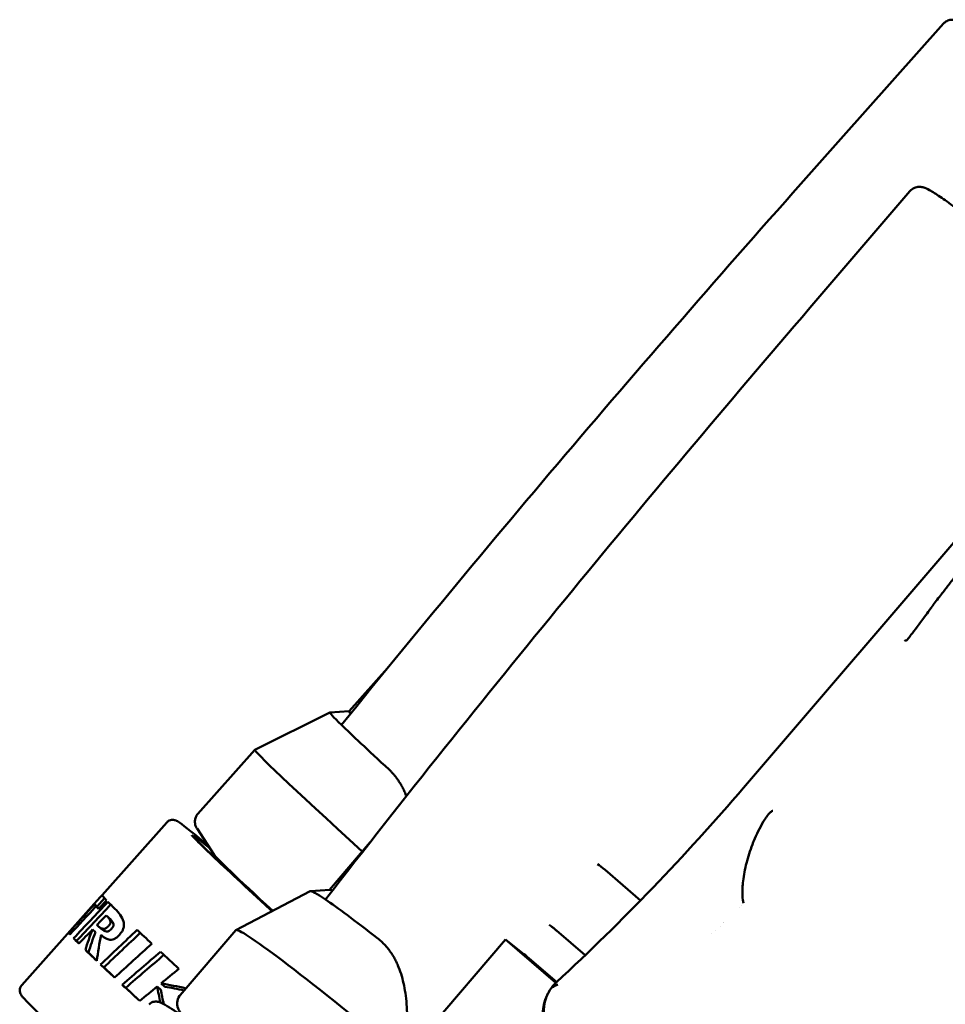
# Model space of a CAD drawing. Header units: millimetres. Extents: x 0 to 4878, y -120 to 1682.
# Tile 42 of 256: x 668 to 692, y 338 to 363. Entities that reach past the tile are written whole.
import ezdxf

# ---------------------------------------------------------------- set-up
doc = ezdxf.new("R2010")
doc.units = ezdxf.units.MM
doc.header["$LTSCALE"] = 2
doc.layers.add('Sichtbar (ISO)', color=7, linetype='Continuous', lineweight=50)

msp = doc.modelspace()

# ---------------------------------------------------------------- linework, layer by layer
at = {"layer": 'Sichtbar (ISO)'}
for p, q in [((689.1885, 359.9823), (691.8269, 362.9422)), ((688.3927, 355.6403), (690.9646, 358.6409)), ((686.6911, 343.3163), (694.2366, 352.1193)), ((676.5523, 345.2802), (677.5408, 346.3892)), ((676.0587, 345.2523), (674.1309, 344.2918)), ((676.5529, 345.2809), (676.0601, 345.2526)), ((672.6652, 342.6478), (674.1302, 344.2913)), ((671.8648, 342.4261), (670.2034, 340.5623)), ((673.0853, 341.5969), (672.6438, 342.269)), ((672.5577, 342.0763), (672.5426, 342.0594)), ((676.0456, 340.6976), (677.0964, 341.9235)), ((684.0446, 340.4252), (683.1311, 341.2077)), ((675.5523, 340.6584), (673.6442, 339.6615)), ((676.0537, 340.6982), (675.5607, 340.6605)), ((686.6606, 340.6661), (686.6605, 340.6661)), ((670.2646, 340.4806), (670.0765, 340.2696)), ((686.6636, 340.5266), (686.6635, 340.5266)), ((670.0018, 340.3361), (668.1388, 338.2461)), ((670.0774, 340.2706), (670.0031, 340.3368)), ((670.0813, 340.2555), (670.0066, 340.3221)), ((670.1172, 340.2094), (670.0473, 340.2718)), ((686.5791, 340.2394), (686.579, 340.2395)), ((686.6256, 340.2866), (686.6254, 340.2866)), ((670.3094, 340.0393), (670.3867, 339.9703)), ((670.0326, 339.6045), (669.9554, 339.6733)), ((670.18, 339.6966), (670.1025, 339.7657)), ((672.2079, 337.9873), (673.6401, 339.6583)), ((681.8848, 339.6473), (682.621, 339.0166)), ((685.961, 339.6498), (685.9611, 339.6498)), ((686.1752, 339.8465), (686.1753, 339.8464)), ((686.1827, 339.8535), (686.1827, 339.8535)), ((669.3846, 339.5577), (669.3461, 339.592)), ((669.5463, 339.3823), (669.4704, 339.45)), ((670.1799, 339.5374), (670.2317, 339.4912)), ((677.9895, 336.4064), (680.5696, 339.4165)), ((680.5696, 339.4165), (681.0458, 339.0447)), ((681.8658, 338.3061), (680.5696, 339.4165)), ((685.8738, 339.572), (685.8738, 339.5719)), ((669.8525, 339.0801), (669.774, 339.1501)), ((681.2343, 338.8885), (681.8889, 338.3277)), ((670.248, 338.7038), (670.1658, 338.7771)), ((670.8099, 338.1787), (670.722, 338.257)), ((671.7158, 338.1288), (671.622, 338.2124)), ((671.8124, 338.2074), (671.7184, 338.2912))]:
    msp.add_line(p, q, dxfattribs=at)
for centre, major_axis, ratio, start_param, end_param in [((685.016, 337.267), (-8.9578, 7.9848), 0.0124968, 6.2706872, 6.5540766), ((685.2488, 337.5283), (-8.6966, 7.7519), 0.0124968, 0, 0.1090382), ((685.016, 337.267), (-8.9578, 7.9848), 0.0124969, 0.2708913, 0.6026757), ((683.6853, 335.7742), (-9.555, 8.5171), 0.0124969, 6.2781861, 7.073754), ((641.131, 382.3585), (49.5782, -33.7943), 0.9996463, 6.0572475, 6.1729305), ((686.9852, 343.0455), (-0.2941, 0.2708), 0.0373042, 0.0013281, 0.0093862), ((681.8888, 333.7588), (-9.3311, 8.3175), 0.0124969, 5.9935992, 6.9642546), ((681.8888, 333.7588), (-8.8085, 7.8517), 0.0124969, 0.0466597, 0.6049628), ((683.1219, 341.1934), (0.2312, -0.1913), 0.0565134, 1.5776544, 2.5378), ((684.6595, 332.8459), (-9.1111, 7.8095), 0.031426, 6.0121571, 6.2706084), ((684.8872, 333.1115), (-8.8453, 7.5817), 0.031426, 6.1707133, 6.2517386), ((680.0944, 331.7457), (-9.8909, 8.8166), 0.0124969, 0, 0.1650531), ((684.6595, 332.8459), (-9.1111, 7.8095), 0.031426, 5.6803727, 6.0121571), ((929.0193, 104.7337), (-252.1134, 242.9668), 0.9784154, 0.0294878, 0.0323615), ((922.5874, 104.8864), (-248.5796, 239.5672), 0.9784154, 0.0170518, 0.0199669), ((1044.8034, -14.4356), (-368.1654, 361.3408), 0.9856634, 0.0178069, 0.0203398), ((1041.6724, -11.6334), (-365.0946, 358.3278), 0.9856634, 0.017577, 0.0201191), ((679.8928, 331.5195), (-9.8909, 8.8166), 0.0124969, 6.2749958, 6.3272459), ((679.8928, 331.5195), (-9.8909, 8.8166), 0.0124969, 0.1076923, 0.1604578), ((927.1101, 106.436), (-250.1995, 241.1224), 0.9784154, 0.0294105, 0.0294414), ((679.8928, 331.5195), (-9.8163, 8.75), 0.0124969, 0, 0.0444583), ((680.0944, 331.7457), (-9.8909, 8.8166), 0.0124969, 0.1865484, 0.2699488), ((681.0779, 332.8491), (-9.9828, 8.713), 0.6865569, 0.241133, 0.2997143), ((881.709, 117.0587), (-219.9862, 213.3567), 0.9813157, 6.2393753, 6.2436699), ((680.0944, 331.7457), (9.8909, -8.8166), 0.0124969, 3.5827919, 3.6668778), ((683.3586, 331.3281), (-9.7185, 8.3302), 0.031426, 5.3292807, 6.2831853), ((691.4635, 345.7896), (13.1272, 14.7415), 0.0004739, 1.992348, 1.992375), ((679.2361, 330.7828), (-9.8909, 8.8166), 0.0124969, 0.029295, 0.0928543), ((679.2361, 330.7828), (-9.8909, 8.8166), 0.0124969, 0.1708791, 0.242114), ((679.2361, 330.7828), (-9.8163, 8.75), 0.0124969, 0.1722558, 0.2091901), ((681.0779, 332.8491), (-9.9074, 8.6473), 0.6865569, 0.243128, 0.3021939), ((681.7942, 332.7248), (-10.5469, 9.0088), 0.5786757, 0.2988544, 0.3755371), ((879.0112, 119.5742), (-217.2631, 210.7181), 0.9813157, 6.2385811, 6.2429201), ((679.2361, 330.7828), (-9.8909, 8.8166), 0.0124969, 0.3068844, 0.3965848), ((853.43, 139.5462), (-193.9657, 188.1475), 0.981316, 6.2201426, 6.2250217), ((679.2361, 330.7828), (-9.8163, 8.75), 0.0124969, 0.309364, 0.3775158), ((657.261, 306.13), (-41.6154, -46.8577), 0.2114185, 4.1342657, 4.1585806), ((657.261, 306.13), (-41.3013, -46.5041), 0.2114185, 4.129344, 4.1538757), ((680.0944, 331.7457), (9.8909, -8.8166), 0.0124969, 3.7111205, 3.7959087), ((681.23, 338.8798), (0.2278, -0.1952), 0.031426, 1.578849, 2.5387801), ((679.2361, 330.7828), (-9.8909, 8.8166), 0.0124969, 0.4215167, 0.5047229), ((679.2361, 330.7828), (9.8163, -8.75), 0.0124969, 3.566597, 3.6324169), ((773.9779, 214.5458), (-115.8657, 111.1855), 0.9757984, 6.1611663, 6.1649561), ((679.2361, 330.7828), (-9.8909, 8.8166), 0.0124969, 0.5452129, 0.6285363), ((679.2361, 330.7828), (9.8163, -8.75), 0.0124969, 3.6915105, 3.7596337), ((777.1009, 210.7694), (-119.4037, 114.5786), 0.9757983, 6.1657291, 6.1693447), ((682.7445, 334.7188), (-9.9569, 8.7423), 0.5992282, 0.6355441, 0.6765275), ((682.7445, 334.7188), (-9.8818, 8.6763), 0.5992282, 0.6413166, 0.6782687), ((677.0904, 328.3757), (-9.8452, 8.8678), 0.4766967, 5.5752585, 5.643156), ((677.0904, 328.3757), (-9.7709, 8.8009), 0.4766967, 5.5839786, 5.6373538)]:
    msp.add_ellipse(centre, major_axis=major_axis, ratio=ratio, start_param=start_param, end_param=end_param, dxfattribs=at)
for points, knots in [([(694.4605, 361.1252), (694.1835, 361.365), (693.9287, 361.5847), (693.1812, 362.2255), (692.7905, 362.5544), (692.4435, 362.8348), (692.368, 362.894), (692.2804, 362.9579), (692.257, 362.9745), (692.2119, 363.0011), (692.1977, 363.0105), (692.148, 363.0288), (692.131, 363.0347), (692.0912, 363.0412), (692.0776, 363.0428), (692.036, 363.0439), (692.0033, 363.0424), (691.9308, 363.0196), (691.8947, 363.0023), (691.8494, 362.9654), (691.8377, 362.9542), (691.8269, 362.9422)], [5.57456562, 5.57456562, 5.57456562, 5.57456562, 5.71740235, 5.71740235, 6.03849592, 6.03849592, 6.16493539, 6.16493539, 6.22815513, 6.22815513, 6.25976499, 6.25976499, 6.27172526, 6.27172526, 6.27660704, 6.27660704, 6.28392285, 6.28392285, 6.28937049, 6.28937049, 6.29137486, 6.29137486, 6.29137486, 6.29137486]), ([(676.3581, 344.9307), (678.4346, 347.508), (680.5707, 350.0692), (684.8428, 355.066), (686.9982, 357.525), (689.1885, 359.9823)], [0.000001, 0.000001, 0.000001, 0.000001, 1.0066449, 1.0066449, 2.0121461, 2.0121461, 2.0121461, 2.0121461]), ([(690.9646, 358.6409), (690.9981, 358.6799), (691.0411, 358.7086), (691.1233, 358.7436), (691.1607, 358.7488), (691.2375, 358.7527), (691.268, 358.7463), (691.3727, 358.7213), (691.4142, 358.6967), (691.5468, 358.624), (691.6354, 358.5677), (691.8525, 358.4207), (691.9799, 358.3303), (692.2731, 358.1155), (692.4388, 357.9912), (692.7642, 357.7425), (692.9162, 357.625), (693.0785, 357.4983)], [0.00805265, 0.00805265, 0.00805265, 0.00805265, 0.02360386, 0.02360386, 0.04120956, 0.04120956, 0.06924788, 0.06924788, 0.15658526, 0.15658526, 0.27714778, 0.27714778, 0.3977103, 0.3977103, 0.51827282, 0.51827282, 0.61086524, 0.61086524, 0.61086524, 0.61086524]), ([(675.9468, 340.447), (677.955, 343.0433), (680.0237, 345.6254), (684.1678, 350.6693), (686.2622, 353.1548), (688.3927, 355.6403)], [0.000001, 0.000001, 0.000001, 0.000001, 1.0066449, 1.0066449, 2.013321, 2.013321, 2.013321, 2.013321]), ([(692.1392, 348.7585), (692.0782, 348.6796), (692.0174, 348.6009), (691.8959, 348.443), (691.8353, 348.3642), (691.7747, 348.2852)], [-0.06041047, -0.06041047, -0.06041047, -0.06041047, -0.030202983, -0.030202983, -0.000000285, -0.000000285, -0.000000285, -0.000000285]), ([(691.5649, 348.0112), (691.5996, 348.0566), (691.6345, 348.1022), (691.7043, 348.1934), (691.7396, 348.2394), (691.7747, 348.2852)], [0.000000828, 0.000000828, 0.000000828, 0.000000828, 0.01734953, 0.01734953, 0.034853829, 0.034853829, 0.034853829, 0.034853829]), ([(691.465, 347.8747), (691.4692, 347.8804), (691.4732, 347.8859), (691.4771, 347.8912), (691.4809, 347.8965), (691.4847, 347.9016), (691.4883, 347.9065), (691.4919, 347.9115), (691.4954, 347.9162), (691.4987, 347.9208), (691.5021, 347.9254), (691.5053, 347.9299), (691.5084, 347.9342), (691.5115, 347.9384), (691.5145, 347.9426), (691.5174, 347.9466), (691.5203, 347.9505), (691.5231, 347.9544), (691.5258, 347.9581), (691.5285, 347.9618), (691.5311, 347.9653), (691.5336, 347.9688), (691.5361, 347.9722), (691.5385, 347.9755), (691.5408, 347.9787), (691.5431, 347.9819), (691.5454, 347.9849), (691.5475, 347.9879), (691.5497, 347.9908), (691.5518, 347.9937), (691.5538, 347.9964), (691.5558, 347.9991), (691.5577, 348.0017), (691.5595, 348.0042), (691.5614, 348.0066), (691.5632, 348.009), (691.5649, 348.0112)], [0, 0, 0, 0, 0.08333333, 0.08333333, 0.08333333, 0.16666667, 0.16666667, 0.16666667, 0.25, 0.25, 0.25, 0.33333333, 0.33333333, 0.33333333, 0.41666667, 0.41666667, 0.41666667, 0.5, 0.5, 0.5, 0.58333333, 0.58333333, 0.58333333, 0.66666667, 0.66666667, 0.66666667, 0.75, 0.75, 0.75, 0.83333333, 0.83333333, 0.83333333, 0.91666667, 0.91666667, 0.91666667, 0.99989605, 0.99989605, 0.99989605, 0.99989605]), ([(691.465, 347.8747), (691.4253, 347.8203), (691.3856, 347.7663), (691.2818, 347.6263), (691.2128, 347.5339), (691.0174, 347.2734), (690.9548, 347.1916), (690.9047, 347.1286), (690.8925, 347.1138), (690.8815, 347.1019), (690.879, 347.0993), (690.8761, 347.0968), (690.8752, 347.0961), (690.8742, 347.0955), (690.8739, 347.0953), (690.8734, 347.0952), (690.8732, 347.0952), (690.873, 347.0952)], [-0.012720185, -0.012720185, -0.012720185, -0.012720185, -0.011200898, -0.011200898, -0.008872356, -0.008872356, -0.003607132, -0.003607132, -0.001297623, -0.001297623, -0.000547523, -0.000547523, -0.000241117, -0.000241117, -0.000114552, -0.000114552, -0.000002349, -0.000002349, -0.000002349, -0.000002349]), ([(690.873, 347.0952), (690.868, 347.0961), (690.8631, 347.097), (690.8582, 347.098), (690.8533, 347.099), (690.8484, 347.1001), (690.8435, 347.1012), (690.8386, 347.1023), (690.8337, 347.1033), (690.8287, 347.1044)], [0, 0, 0, 0, 0.3333333, 0.3333333, 0.3333333, 0.6666667, 0.6666667, 0.6666667, 1, 1, 1, 1]), ([(687.2328, 342.5014), (687.2357, 342.5059), (687.2385, 342.5105), (687.2414, 342.515), (687.2585, 342.5418), (687.2759, 342.5672), (687.2941, 342.591), (687.2949, 342.5919), (687.2956, 342.5929), (687.2964, 342.5939), (687.3151, 342.6182), (687.3347, 342.6407), (687.3552, 342.6607), (687.3588, 342.6642), (687.3624, 342.6676), (687.366, 342.671), (687.3883, 342.6916), (687.4116, 342.7091), (687.4348, 342.7238), (687.437, 342.7252), (687.4392, 342.7266), (687.4414, 342.7279)], [0, 0, 0, 0, 0.0462845, 0.0462845, 0.0462845, 0.3218495, 0.3218495, 0.3218495, 0.3333333, 0.3333333, 0.3333333, 0.6167379, 0.6167379, 0.6167379, 0.6666667, 0.6666667, 0.6666667, 0.9713176, 0.9713176, 0.9713176, 1, 1, 1, 1]), ([(671.8648, 342.4261), (671.8832, 342.4468), (671.906, 342.463), (671.9507, 342.4848), (671.972, 342.4898), (672.0116, 342.495), (672.028, 342.494), (672.0627, 342.4899), (672.0758, 342.4857), (672.1163, 342.4718), (672.1281, 342.4638), (672.2664, 342.3823), (672.4586, 342.2217), (672.8552, 341.8909), (672.8955, 341.8572), (672.9373, 341.8221)], [6.27499575, 6.27499575, 6.27499575, 6.27499575, 6.28013486, 6.28013486, 6.28575351, 6.28575351, 6.29284529, 6.29284529, 6.30468338, 6.30468338, 6.33817021, 6.33817021, 6.63826014, 6.63826014, 6.67071531, 6.67071531, 6.67071531, 6.67071531]), ([(672.6652, 342.6478), (672.6411, 342.6207), (672.6224, 342.5893), (672.5973, 342.5269), (672.5917, 342.4966), (672.5871, 342.4408), (672.5894, 342.417), (672.5965, 342.3731), (672.602, 342.3557), (672.6131, 342.3247), (672.6188, 342.3129), (672.6289, 342.2932), (672.6333, 342.2856), (672.6397, 342.2753), (672.6417, 342.272), (672.6438, 342.269)], [0.008189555, 0.008189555, 0.008189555, 0.008189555, 0.012691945, 0.012691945, 0.017615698, 0.017615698, 0.023521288, 0.023521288, 0.031209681, 0.031209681, 0.040541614, 0.040541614, 0.049873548, 0.049873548, 0.054849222, 0.054849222, 0.054849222, 0.054849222]), ([(687.2328, 342.5014), (687.2318, 342.4998), (687.2296, 342.4966), (687.2271, 342.4918), (687.2259, 342.4885), (687.2249, 342.4867)], [0, 0, 0, 0, 0.33333333, 0.66666667, 0.99999215, 0.99999215, 0.99999215, 0.99999215]), ([(674.5713, 340.1459), (674.5152, 340.1974), (674.4601, 340.2481), (673.7948, 340.8604), (673.312, 341.3107), (672.8225, 341.7783), (672.698, 341.8999), (672.573, 342.0268), (672.5413, 342.0603), (672.5151, 342.0896), (672.5098, 342.0961), (672.5098, 342.0961)], [5.58029805, 5.58029805, 5.58029805, 5.58029805, 5.60856195, 5.60856195, 5.92769843, 5.92769843, 6.08473922, 6.08473922, 6.16441723, 6.16441723, 6.20261667, 6.20261667, 6.20261667, 6.20261667]), ([(686.9541, 341.9495), (686.9494, 341.9381), (686.8828, 341.7742), (686.8233, 341.5994), (686.7792, 341.4367)], [0.23463639, 0.23463639, 0.23463639, 0.23463639, 0.25, 0.45490175, 0.45490175, 0.45490175, 0.45490175]), ([(686.7792, 341.4367), (686.7695, 341.4009), (686.7197, 341.2057), (686.6876, 341.0134), (686.6733, 340.8717)], [0.45490175, 0.45490175, 0.45490175, 0.45490175, 0.5, 0.70059811, 0.70059811, 0.70059811, 0.70059811]), ([(686.6733, 340.8717), (686.6697, 340.8368), (686.6527, 340.6308), (686.6621, 340.4662), (686.6878, 340.3503)], [0.70059811, 0.70059811, 0.70059811, 0.70059811, 0.75, 1, 1, 1, 1]), ([(670.6507, 339.54), (670.6645, 339.5554), (670.6777, 339.5714), (670.6997, 339.6012), (670.7087, 339.6146), (670.7267, 339.6451), (670.7387, 339.6682), (670.7589, 339.7274), (670.7634, 339.7543), (670.7666, 339.8068), (670.765, 339.843), (670.7242, 339.9912), (670.637, 340.1078), (670.5322, 340.21)], [0.000001, 0.000001, 0.000001, 0.000001, 0.006213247, 0.006213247, 0.011348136, 0.011348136, 0.017853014, 0.017853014, 0.024772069, 0.024772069, 0.033024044, 0.033024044, 0.054003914, 0.054003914, 0.054003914, 0.054003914]), ([(670.3572, 339.7551), (670.3641, 339.762), (670.3711, 339.7693), (670.383, 339.783), (670.3882, 339.7893), (670.3988, 339.8037), (670.4036, 339.8114), (670.4116, 339.8267), (670.4143, 339.8338), (670.4188, 339.8503), (670.4193, 339.8592), (670.4186, 339.8785), (670.4166, 339.8919), (670.3941, 339.9511), (670.3526, 339.9968), (670.3094, 340.0393)], [0.000001, 0.000001, 0.000001, 0.000001, 0.00298318, 0.00298318, 0.005455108, 0.005455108, 0.008545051, 0.008545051, 0.011916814, 0.011916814, 0.017240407, 0.017240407, 0.024280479, 0.024280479, 0.043905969, 0.043905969, 0.043905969, 0.043905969]), ([(670.436, 339.6849), (670.4429, 339.6918), (670.4498, 339.6991), (670.4618, 339.7128), (670.467, 339.7191), (670.4775, 339.7336), (670.4823, 339.7412), (670.4903, 339.7566), (670.493, 339.7637), (670.4974, 339.7802), (670.4979, 339.7892), (670.4972, 339.8065), (670.4957, 339.8202), (670.4722, 339.8815), (670.4304, 339.9275), (670.3867, 339.9703)], [0.000001, 0.000001, 0.000001, 0.000001, 0.002985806, 0.002985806, 0.005459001, 0.005459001, 0.008547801, 0.008547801, 0.011917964, 0.011917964, 0.017247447, 0.017247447, 0.022984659, 0.022984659, 0.037389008, 0.037389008, 0.037389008, 0.037389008]), ([(670.3572, 339.7551), (670.3441, 339.742), (670.331, 339.7302), (670.3077, 339.7127), (670.2981, 339.7068), (670.2759, 339.696), (670.2646, 339.6933), (670.2409, 339.6911), (670.2236, 339.692), (670.1603, 339.7139), (670.1147, 339.7524), (670.0722, 339.7942)], [-0.17197263, -0.17197263, -0.17197263, -0.17197263, -0.15039818, -0.15039818, -0.13268255, -0.13268255, -0.10641692, -0.10641692, -0.07207955, -0.07207955, -0.000001, -0.000001, -0.000001, -0.000001]), ([(670.436, 339.6849), (670.4229, 339.6718), (670.4097, 339.66), (670.3864, 339.6425), (670.3767, 339.6366), (670.3545, 339.6259), (670.3431, 339.6232), (670.3249, 339.6217), (670.3062, 339.6207), (670.2484, 339.6409), (670.2137, 339.6663), (670.18, 339.6966)], [-0.24950381, -0.24950381, -0.24950381, -0.24950381, -0.20481316, -0.20481316, -0.16815211, -0.16815211, -0.11378227, -0.11378227, -0.07221125, -0.07221125, -0.01688621, -0.01688621, -0.01688621, -0.01688621]), ([(681.6914, 339.7979), (681.7064, 339.7874), (681.7245, 339.7741), (681.7449, 339.7587), (681.7652, 339.7432), (681.7879, 339.7256), (681.8116, 339.7067), (681.8353, 339.6878), (681.8601, 339.6677), (681.8848, 339.6473)], [0, 0, 0, 0, 0.3333333, 0.3333333, 0.3333333, 0.6666667, 0.6666667, 0.6666667, 1, 1, 1, 1]), ([(670.6507, 339.54), (670.6325, 339.5195), (670.6133, 339.5), (670.574, 339.4657), (670.5551, 339.4521), (670.5202, 339.432), (670.5005, 339.4229), (670.4497, 339.4096), (670.4256, 339.4088), (670.2929, 339.4218), (670.2004, 339.5177), (670.1799, 339.5374)], [-0.046662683, -0.046662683, -0.046662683, -0.046662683, -0.041667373, -0.041667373, -0.036724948, -0.036724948, -0.032392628, -0.032392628, -0.027303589, -0.027303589, -0.000001, -0.000001, -0.000001, -0.000001]), ([(670.0413, 336.1512), (669.8304, 336.3455), (669.6352, 336.5262), (668.9352, 337.1772), (668.56, 337.5336), (668.2745, 337.8191), (668.2212, 337.8743), (668.1636, 337.939), (668.1486, 337.9564), (668.1248, 337.9902), (668.1164, 338.0011), (668.0994, 338.0406), (668.0921, 338.0572), (668.0864, 338.1106), (668.0858, 338.1405), (668.1066, 338.2005), (668.1202, 338.2252), (668.1388, 338.2461)], [5.63053899, 5.63053899, 5.63053899, 5.63053899, 5.74017986, 5.74017986, 6.06098569, 6.06098569, 6.16799072, 6.16799072, 6.22149324, 6.22149324, 6.24824449, 6.24824449, 6.26121337, 6.26121337, 6.269806, 6.269806, 6.27499575, 6.27499575, 6.27499575, 6.27499575]), ([(681.7311, 338.1471), (681.6957, 338.0971), (681.6653, 338.045), (681.6012, 337.9118), (681.5737, 337.83), (681.5392, 337.6778), (681.5303, 337.6064), (681.5277, 337.5373)], [-0.071921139, -0.071921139, -0.071921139, -0.071921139, -0.053185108, -0.053185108, -0.025078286, -0.025078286, -0.000001, -0.000001, -0.000001, -0.000001]), ([(681.9055, 336.8131), (681.8549, 336.8572), (681.8079, 336.9073), (681.7666, 336.9617), (681.7459, 336.9888), (681.7267, 337.017), (681.709, 337.046), (681.6558, 337.1329), (681.6164, 337.2267), (681.5913, 337.324), (681.5662, 337.4213), (681.5554, 337.5219), (681.5595, 337.6224), (681.5636, 337.7229), (681.5829, 337.8233), (681.6158, 337.9172), (681.6488, 338.0112), (681.6953, 338.0987), (681.7507, 338.1752)], [0, 0, 0, 0, 0.133407, 0.133407, 0.133407, 0.2, 0.2, 0.2, 0.4, 0.4, 0.4, 0.6, 0.6, 0.6, 0.8, 0.8, 0.8, 1, 1, 1, 1]), ([(681.9145, 338.263), (681.8952, 338.2543), (681.8763, 338.2452), (681.8577, 338.2357), (681.8391, 338.2263), (681.8209, 338.2166), (681.8031, 338.2065), (681.7853, 338.1963), (681.7678, 338.1859), (681.7507, 338.1752)], [0, 0, 0, 0, 0.3333333, 0.3333333, 0.3333333, 0.6666667, 0.6666667, 0.6666667, 1, 1, 1, 1]), ([(672.224, 337.531), (672.2144, 337.5449), (672.2053, 337.5589), (672.1875, 337.5884), (672.1789, 337.604), (672.1617, 337.64), (672.153, 337.6604), (672.1375, 337.7156), (672.1295, 337.7509), (672.1361, 337.8504), (672.1532, 337.9165), (672.2003, 337.9783), (672.204, 337.9829), (672.2079, 337.9873)], [6.17362577, 6.17362577, 6.17362577, 6.17362577, 6.19714821, 6.19714821, 6.22067065, 6.22067065, 6.24419309, 6.24419309, 6.26771552, 6.26771552, 6.28946261, 6.28946261, 6.29123796, 6.29123796, 6.29123796, 6.29123796]), ([(691.5323, 320.5044), (691.5644, 320.5418), (691.5794, 320.5883), (691.5876, 320.6693), (691.5792, 320.6988), (691.5469, 320.7999), (691.515, 320.8366), (691.3737, 321.0211), (691.2099, 321.1983), (690.6135, 321.8017), (690.0891, 322.3027), (688.7714, 323.5223), (687.9833, 324.2365), (686.2185, 325.8106), (685.2425, 326.67), (683.2004, 328.4478), (682.1347, 329.366), (680.021, 331.1685), (678.9733, 332.0526), (677.0019, 333.6975), (676.0784, 334.4581), (674.4483, 335.7791), (673.7422, 336.3392), (672.6157, 337.2046), (672.1997, 337.5071), (671.8547, 337.7237), (671.7878, 337.7623), (671.6951, 337.8032), (671.6668, 337.8151), (671.6028, 337.8258), (671.577, 337.8289), (671.5034, 337.8162), (671.4503, 337.7949), (671.4121, 337.7504)], [3.13354, 3.13354, 3.13354, 3.13354, 3.1553586, 3.1553586, 3.1844358, 3.1844358, 3.2807031, 3.2807031, 3.4962883, 3.4962883, 3.8227241, 3.8227241, 4.1436766, 4.1436766, 4.4640013, 4.4640013, 4.7841789, 4.7841789, 5.1043353, 5.1043353, 5.4245621, 5.4245621, 5.7450813, 5.7450813, 6.067151, 6.067151, 6.1711418, 6.1711418, 6.2231372, 6.2231372, 6.2491349, 6.2491349, 6.2751327, 6.2751327, 6.2751327, 6.2751327])]:
    msp.add_open_spline(points, degree=3, knots=knots, dxfattribs=at)
for points, weights in [([(677.5797, 343.7816), (677.8668, 343.5163), (678.0235, 343.1007)], [1.05000006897, 1.05000006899, 1.04653276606]), ([(677.2935, 339.4413), (678.2497, 338.6945), (677.9895, 336.4064)], [1.05000006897, 1.05000006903, 1.01667721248])]:
    msp.add_rational_spline(points, weights, degree=2, dxfattribs=at)
for points in [[(687.1955, 342.441), (687.1056, 342.2851), (687.0257, 342.1233), (686.9541, 341.9495)], [(687.2249, 342.4867), (687.222, 342.4819), (687.2144, 342.4726), (687.2053, 342.4564), (687.1986, 342.4462), (687.1955, 342.441)], [(670.2031, 340.5618), (670.1364, 340.4868), (670.0697, 340.4118), (670.0031, 340.3368)], [(670.1113, 340.2031), (670.1807, 340.2762), (670.2502, 340.3492), (670.3197, 340.4222)], [(670.0722, 339.7942), (670.1513, 339.8759), (670.2303, 339.9576), (670.3094, 340.0393)], [(669.6072, 339.3126), (669.7232, 339.4329), (669.8393, 339.5531), (669.9554, 339.6733)], [(681.7507, 338.1752), (681.7636, 338.1927), (681.7904, 338.2269), (681.8338, 338.2753), (681.8651, 338.3058), (681.8812, 338.3205)]]:
    msp.add_open_spline(points, degree=3, dxfattribs=at)

doc.saveas('drawing.dxf')
